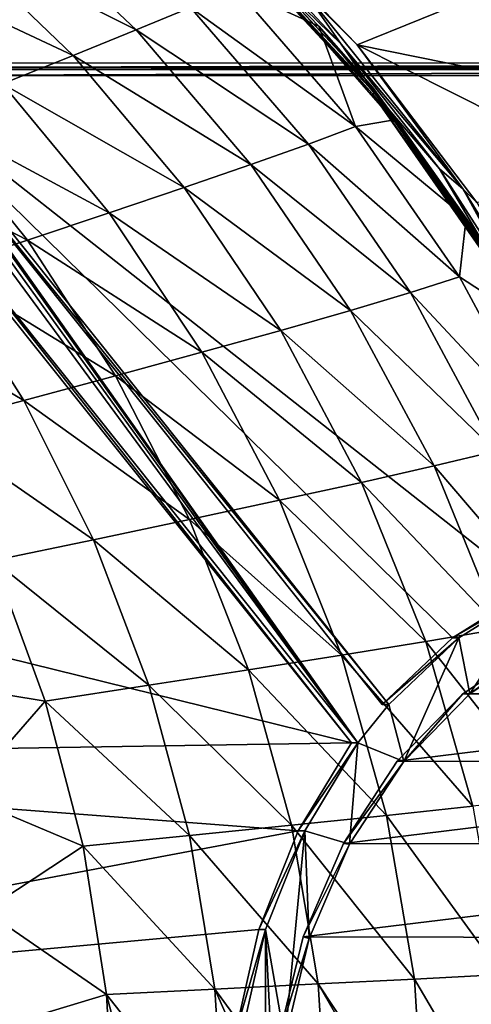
# Model space of a CAD drawing. Header units: metres. Extents: x -237 to 25, y -25 to 25.
# Tile 90 of 165: x -206.66 to -202.5, y 1.29 to 10.36. Entities that reach past the tile are written whole.
import ezdxf

# ---------------------------------------------------------------- set-up
doc = ezdxf.new("R2010")
doc.units = ezdxf.units.M
doc.layers.add('solid_10481232', color=7, linetype='CONTINUOUS')

msp = doc.modelspace()

# ---------------------------------------------------------------- linework, layer by layer
at = {"layer": 'solid_10481232'}
for points in [[(-210.357071, 9.959951, 198.155289), (-190.371872, 9.965597, 213.21521), (-209.058105, 11.714384, 199.134094)], [(-209.058105, 11.714384, 199.134094), (-190.371872, 9.965597, 213.21521), (-191.671097, 11.718894, 212.236145)], [(-207.315857, 11.133309, 84.77829), (-206.774002, 11.385223, 85.60154), (-205.589935, 10.265749, 85.263329)], [(-205.589935, 10.265749, 85.263329), (-206.774002, 11.385223, 85.60154), (-205.087357, 10.472956, 86.145096)], [(-204.816284, 11.43042, 88.734879), (-203.554504, 10.129079, 88.420319), (-204.029617, 10.606462, 88.435982)], [(-202.370132, 10.609976, 95.009003), (-203.554504, 10.129079, 88.420319), (-204.816284, 11.43042, 88.734879)], [(-203.413055, 9.7391, 87.840141), (-204.679291, 11.105092, 88.044403), (-204.830917, 11.265744, 88.193611)], [(-203.413055, 9.7391, 87.840141), (-204.830917, 11.265744, 88.193611), (-204.544891, 10.955865, 88.219719)], [(-203.388962, 9.681953, 88.10289), (-204.819748, 11.197158, 88.368576), (-204.79512, 11.201021, 88.45295)], [(-204.544891, 10.955865, 88.219719), (-204.819748, 11.197158, 88.368576), (-203.41394, 9.678731, 88.018593)], [(-203.388962, 9.681953, 88.10289), (-203.41394, 9.678731, 88.018593), (-204.819748, 11.197158, 88.368576)], [(-204.79512, 11.201021, 88.45295), (-204.462845, 10.951959, 88.446571), (-203.700104, 10.136459, 88.256767)], [(-203.388962, 9.681953, 88.10289), (-204.79512, 11.201021, 88.45295), (-203.700104, 10.136459, 88.256767)], [(-207.919266, 10.85322, 84.025024), (-207.315857, 11.133309, 84.77829), (-206.169693, 10.030562, 84.44062)], [(-206.169693, 10.030562, 84.44062), (-207.315857, 11.133309, 84.77829), (-205.589935, 10.265749, 85.263329)], [(-204.669327, 10.649093, 87.067879), (-204.679291, 11.105092, 88.044403), (-203.905609, 10.299689, 87.853477)], [(-203.413055, 9.7391, 87.840141), (-203.905609, 10.299689, 87.853477), (-204.679291, 11.105092, 88.044403)], [(-203.084122, 9.278742, 87.855934), (-204.544891, 10.955865, 88.219719), (-203.41394, 9.678731, 88.018593)], [(-203.413055, 9.7391, 87.840141), (-204.544891, 10.955865, 88.219719), (-203.084122, 9.278742, 87.855934)], [(-204.029617, 10.606462, 88.435982), (-203.700104, 10.136459, 88.256767), (-204.462845, 10.951959, 88.446571)], [(-206.818909, 9.770596, 83.694466), (-207.919266, 10.85322, 84.025024), (-206.169693, 10.030562, 84.44062)], [(-205.087357, 10.472956, 86.145096), (-204.669327, 10.649093, 87.067879), (-203.568008, 9.377657, 86.776535)], [(-203.568008, 9.377657, 86.776535), (-204.669327, 10.649093, 87.067879), (-203.905609, 10.299689, 87.853477)], [(-204.029617, 10.606462, 88.435982), (-202.577667, 8.797952, 88.07402), (-203.700104, 10.136459, 88.256767)], [(-203.554504, 10.129079, 88.420319), (-202.577667, 8.797952, 88.07402), (-204.029617, 10.606462, 88.435982)], [(-202.370132, 10.609976, 95.009003), (-201.61171, 9.734982, 94.819855), (-203.554504, 10.129079, 88.420319)], [(-205.589935, 10.265749, 85.263329), (-205.087357, 10.472956, 86.145096), (-204.003586, 9.215101, 85.845642)], [(-204.003586, 9.215101, 85.845642), (-205.087357, 10.472956, 86.145096), (-203.568008, 9.377657, 86.776535)], [(-206.169693, 10.030562, 84.44062), (-205.589935, 10.265749, 85.263329), (-204.532211, 9.026457, 84.959648)], [(-204.532211, 9.026457, 84.959648), (-205.589935, 10.265749, 85.263329), (-204.003586, 9.215101, 85.845642)], [(-203.568008, 9.377657, 86.776535), (-203.905609, 10.299689, 87.853477), (-203.195221, 9.440891, 87.678925)], [(-203.413055, 9.7391, 87.840141), (-203.195221, 9.440891, 87.678925), (-203.905609, 10.299689, 87.853477)], [(-203.388962, 9.681953, 88.10289), (-203.700104, 10.136459, 88.256767), (-202.795212, 8.9849, 88.031296)], [(-202.577667, 8.797952, 88.07402), (-202.795212, 8.9849, 88.031296), (-203.700104, 10.136459, 88.256767)], [(-203.554504, 10.129079, 88.420319), (-202.450943, 8.676142, 88.14521), (-202.577667, 8.797952, 88.07402)], [(-200.920349, 8.802097, 94.647438), (-202.450943, 8.676142, 88.14521), (-203.554504, 10.129079, 88.420319)], [(-201.61171, 9.734982, 94.819855), (-200.920349, 8.802097, 94.647438), (-203.554504, 10.129079, 88.420319)], [(-206.818909, 9.770596, 83.694466), (-206.169693, 10.030562, 84.44062), (-205.145905, 8.814116, 84.137611)], [(-205.145905, 8.814116, 84.137611), (-206.169693, 10.030562, 84.44062), (-204.532211, 9.026457, 84.959648)], [(-208.09343, 9.920328, 199.861053), (-190.371872, 9.965597, 213.21521), (-210.357071, 9.959951, 198.155289)], [(-208.11026, 9.900972, 199.72316), (-208.174423, 9.49355, 199.674805), (-203.546463, 3.698669, 203.162308)], [(-208.11026, 9.900972, 199.72316), (-203.546463, 3.698669, 203.162308), (-208.033249, 9.920327, 199.781189)], [(-208.09343, 9.920328, 199.861053), (-192.631927, 9.920328, 211.512131), (-190.371872, 9.965597, 213.21521)], [(-208.09343, 9.920328, 199.861053), (-208.017029, 9.901272, 199.918625), (-192.631927, 9.920328, 211.512131)], [(-208.033249, 9.920327, 199.781189), (-203.546463, 3.698669, 203.162308), (-207.956848, 9.901271, 199.83876)], [(-208.017029, 9.901272, 199.918625), (-192.708328, 9.901272, 211.454559), (-192.631927, 9.920328, 211.512131)], [(-208.017029, 9.901272, 199.918625), (-207.952255, 9.847105, 199.967438), (-192.708328, 9.901272, 211.454559)], [(-207.956848, 9.901271, 199.83876), (-203.546463, 3.698669, 203.162308), (-207.892075, 9.847104, 199.887573)], [(-207.952255, 9.847105, 199.967438), (-192.773102, 9.847105, 211.405746), (-192.708328, 9.901272, 211.454559)], [(-207.952255, 9.847105, 199.967438), (-201.950943, 5.118191, 204.489822), (-192.773102, 9.847105, 211.405746)], [(-207.952255, 9.847105, 199.967438), (-202.677292, 4.664797, 203.942474), (-201.950943, 5.118191, 204.489822)], [(-207.952255, 9.847105, 199.967438), (-203.324295, 4.052224, 203.454941), (-202.677292, 4.664797, 203.942474)], [(-203.264114, 4.052223, 203.375076), (-203.324295, 4.052224, 203.454941), (-207.952255, 9.847105, 199.967438)], [(-203.264114, 4.052223, 203.375076), (-207.952255, 9.847105, 199.967438), (-207.892075, 9.847104, 199.887573)], [(-203.264114, 4.052223, 203.375076), (-207.892075, 9.847104, 199.887573), (-203.546463, 3.698669, 203.162308)], [(-207.525192, 9.490645, 83.033875), (-206.818909, 9.770596, 83.694466), (-205.836319, 8.580567, 83.398003)], [(-205.836319, 8.580567, 83.398003), (-206.818909, 9.770596, 83.694466), (-205.145905, 8.814116, 84.137611)], [(-202.215256, 8.023713, 87.541542), (-203.195221, 9.440891, 87.678925), (-203.413055, 9.7391, 87.840141)], [(-202.215256, 8.023713, 87.541542), (-203.413055, 9.7391, 87.840141), (-203.084122, 9.278742, 87.855934)], [(-202.200684, 7.976573, 87.806572), (-203.41394, 9.678731, 88.018593), (-203.388962, 9.681953, 88.10289)], [(-203.084122, 9.278742, 87.855934), (-203.41394, 9.678731, 88.018593), (-202.226089, 7.973915, 87.722389)], [(-202.200684, 7.976573, 87.806572), (-202.226089, 7.973915, 87.722389), (-203.41394, 9.678731, 88.018593)], [(-202.200684, 7.976573, 87.806572), (-203.388962, 9.681953, 88.10289), (-202.795212, 8.9849, 88.031296)], [(-203.606659, 3.698671, 203.242172), (-208.234619, 9.493552, 199.754669), (-212.258316, 5.833385, 196.722641)], [(-208.272552, 9.196738, 82.461334), (-207.525192, 9.490645, 83.033875), (-206.589981, 8.329756, 82.750725)], [(-208.174423, 9.49355, 199.674805), (-208.234619, 9.493552, 199.754669), (-203.606659, 3.698671, 203.242172)], [(-208.174423, 9.49355, 199.674805), (-203.606659, 3.698671, 203.242172), (-203.546463, 3.698669, 203.162308)], [(-206.589981, 8.329756, 82.750725), (-207.525192, 9.490645, 83.033875), (-205.836319, 8.580567, 83.398003)], [(-203.568008, 9.377657, 86.776535), (-203.195221, 9.440891, 87.678925), (-202.549881, 8.5313, 87.521072)], [(-202.215256, 8.023713, 87.541542), (-202.549881, 8.5313, 87.521072), (-203.195221, 9.440891, 87.678925)], [(-204.003586, 9.215101, 85.845642), (-203.568008, 9.377657, 86.776535), (-202.613403, 7.990714, 86.522491)], [(-202.613403, 7.990714, 86.522491), (-203.568008, 9.377657, 86.776535), (-202.549881, 8.5313, 87.521072)], [(-202.080704, 7.753855, 87.60569), (-203.084122, 9.278742, 87.855934), (-202.226089, 7.973915, 87.722389)], [(-202.215256, 8.023713, 87.541542), (-203.084122, 9.278742, 87.855934), (-202.080704, 7.753855, 87.60569)], [(-207.389404, 8.066738, 82.199043), (-208.272552, 9.196738, 82.461334), (-206.589981, 8.329756, 82.750725)], [(-204.532211, 9.026457, 84.959648), (-204.003586, 9.215101, 85.845642), (-203.063751, 7.846842, 85.58416)], [(-203.063751, 7.846842, 85.58416), (-204.003586, 9.215101, 85.845642), (-202.613403, 7.990714, 86.522491)], [(-205.145905, 8.814116, 84.137611), (-204.532211, 9.026457, 84.959648), (-203.614594, 7.681981, 84.694572)], [(-203.614594, 7.681981, 84.694572), (-204.532211, 9.026457, 84.959648), (-203.063751, 7.846842, 85.58416)], [(-202.200684, 7.976573, 87.806572), (-202.795212, 8.9849, 88.031296), (-202.019958, 7.77645, 87.837975)], [(-202.577667, 8.797952, 88.07402), (-202.019958, 7.77645, 87.837975), (-202.795212, 8.9849, 88.031296)], [(-205.836319, 8.580567, 83.398003), (-205.145905, 8.814116, 84.137611), (-204.257431, 7.497819, 83.873398)], [(-204.257431, 7.497819, 83.873398), (-205.145905, 8.814116, 84.137611), (-203.614594, 7.681981, 84.694572)], [(-202.577667, 8.797952, 88.07402), (-201.41188, 6.781289, 87.783409), (-202.019958, 7.77645, 87.837975)], [(-201.52359, 7.09333, 87.91404), (-201.41188, 6.781289, 87.783409), (-202.577667, 8.797952, 88.07402)], [(-202.450943, 8.676142, 88.14521), (-201.52359, 7.09333, 87.91404), (-202.577667, 8.797952, 88.07402)], [(-206.589981, 8.329756, 82.750725), (-205.836319, 8.580567, 83.398003), (-204.983459, 7.296134, 83.139748)], [(-204.983459, 7.296134, 83.139748), (-205.836319, 8.580567, 83.398003), (-204.257431, 7.497819, 83.873398)], [(-202.613403, 7.990714, 86.522491), (-202.549881, 8.5313, 87.521072), (-201.968353, 7.570333, 87.379433)], [(-202.215256, 8.023713, 87.541542), (-201.968353, 7.570333, 87.379433), (-202.549881, 8.5313, 87.521072)], [(-207.389404, 8.066738, 82.199043), (-206.589981, 8.329756, 82.750725), (-205.778305, 7.079967, 82.504234)], [(-205.778305, 7.079967, 82.504234), (-206.589981, 8.329756, 82.750725), (-204.983459, 7.296134, 83.139748)], [(-206.623444, 6.853335, 81.970932), (-208.217041, 7.796603, 81.746056), (-207.389404, 8.066738, 82.199043)], [(-206.623444, 6.853335, 81.970932), (-207.389404, 8.066738, 82.199043), (-205.778305, 7.079967, 82.504234)], [(-203.063751, 7.846842, 85.58416), (-202.613403, 7.990714, 86.522491), (-201.814545, 6.50725, 86.308128)], [(-201.814545, 6.50725, 86.308128), (-202.613403, 7.990714, 86.522491), (-201.968353, 7.570333, 87.379433)], [(-203.614594, 7.681981, 84.694572), (-203.063751, 7.846842, 85.58416), (-202.277023, 6.3864, 85.363312)], [(-202.277023, 6.3864, 85.363312), (-203.063751, 7.846842, 85.58416), (-201.814545, 6.50725, 86.308128)], [(-206.623444, 6.853335, 81.970932), (-207.500183, 6.620282, 81.54377), (-208.217041, 7.796603, 81.746056)], [(-204.257431, 7.497819, 83.873398), (-203.614594, 7.681981, 84.694572), (-202.846161, 6.249599, 84.471046)], [(-202.846161, 6.249599, 84.471046), (-203.614594, 7.681981, 84.694572), (-202.277023, 6.3864, 85.363312)], [(-204.983459, 7.296134, 83.139748), (-204.257431, 7.497819, 83.873398), (-203.513138, 6.097888, 83.651161)], [(-203.513138, 6.097888, 83.651161), (-204.257431, 7.497819, 83.873398), (-202.846161, 6.249599, 84.471046)], [(-205.778305, 7.079967, 82.504234), (-204.983459, 7.296134, 83.139748), (-204.268707, 5.932373, 82.922958)], [(-204.268707, 5.932373, 82.922958), (-204.983459, 7.296134, 83.139748), (-203.513138, 6.097888, 83.651161)], [(-206.623444, 6.853335, 81.970932), (-205.778305, 7.079967, 82.504234), (-205.098022, 5.755215, 82.297585)], [(-205.098022, 5.755215, 82.297585), (-205.778305, 7.079967, 82.504234), (-204.268707, 5.932373, 82.922958)], [(-205.981888, 5.56938, 81.779922), (-207.500183, 6.620282, 81.54377), (-206.623444, 6.853335, 81.970932)], [(-205.981888, 5.56938, 81.779922), (-206.623444, 6.853335, 81.970932), (-205.098022, 5.755215, 82.297585)], [(-205.981888, 5.56938, 81.779922), (-206.901001, 5.377853, 81.374695), (-207.500183, 6.620282, 81.54377)], [(-202.846161, 6.249599, 84.471046), (-202.277023, 6.3864, 85.363312), (-201.651398, 4.852637, 85.185471)], [(-203.513138, 6.097888, 83.651161), (-202.846161, 6.249599, 84.471046), (-202.234955, 4.747201, 84.29174)], [(-202.234955, 4.747201, 84.29174), (-202.846161, 6.249599, 84.471046), (-201.651398, 4.852637, 85.185471)], [(-204.268707, 5.932373, 82.922958), (-203.513138, 6.097888, 83.651161), (-202.920822, 4.631109, 83.473816)], [(-202.920822, 4.631109, 83.473816), (-203.513138, 6.097888, 83.651161), (-202.234955, 4.747201, 84.29174)], [(-205.098022, 5.755215, 82.297585), (-204.268707, 5.932373, 82.922958), (-203.699524, 4.504905, 82.750671)], [(-203.699524, 4.504905, 82.750671), (-204.268707, 5.932373, 82.922958), (-202.920822, 4.631109, 83.473816)], [(-203.606659, 3.698671, 203.242172), (-212.258316, 5.833385, 196.722641), (-212.820435, 3.551047, 196.299088)], [(-205.981888, 5.56938, 81.779922), (-205.098022, 5.755215, 82.297585), (-204.556046, 4.36994, 82.133743)], [(-204.556046, 4.36994, 82.133743), (-205.098022, 5.755215, 82.297585), (-203.699524, 4.504905, 82.750671)], [(-205.471115, 4.228186, 81.6287), (-206.901001, 5.377853, 81.374695), (-205.981888, 5.56938, 81.779922)], [(-205.471115, 4.228186, 81.6287), (-205.981888, 5.56938, 81.779922), (-204.556046, 4.36994, 82.133743)], [(-206.901001, 5.377853, 81.374695), (-206.425354, 4.081631, 81.241043), (-207.469315, 4.254809, 81.007233)], [(-205.471115, 4.228186, 81.6287), (-206.425354, 4.081631, 81.241043), (-206.901001, 5.377853, 81.374695)], [(-201.890762, 5.11819, 204.409958), (-201.950943, 5.118191, 204.489822), (-202.677292, 4.664797, 203.942474)], [(-202.617111, 4.664795, 203.86261), (-201.890762, 5.11819, 204.409958), (-202.677292, 4.664797, 203.942474)], [(-202.518173, 4.150217, 203.93718), (-201.890762, 5.11819, 204.409958), (-202.617111, 4.664795, 203.86261)], [(-202.518173, 4.150217, 203.93718), (-201.829636, 4.610166, 204.456024), (-201.890762, 5.11819, 204.409958)], [(-202.920822, 4.631109, 83.473816), (-202.234955, 4.747201, 84.29174), (-201.789246, 3.192448, 84.159386)], [(-203.699524, 4.504905, 82.750671), (-202.920822, 4.631109, 83.473816), (-202.488281, 3.114188, 83.344254)], [(-202.617111, 4.664795, 203.86261), (-202.677292, 4.664797, 203.942474), (-203.324295, 4.052224, 203.454941)], [(-202.617111, 4.664795, 203.86261), (-203.324295, 4.052224, 203.454941), (-203.264114, 4.052223, 203.375076)], [(-203.125595, 3.526586, 203.479462), (-202.617111, 4.664795, 203.86261), (-203.264114, 4.052223, 203.375076)], [(-203.125595, 3.526586, 203.479462), (-202.518173, 4.150217, 203.93718), (-202.617111, 4.664795, 203.86261)], [(-202.488281, 3.114188, 83.344254), (-202.920822, 4.631109, 83.473816), (-201.789246, 3.192448, 84.159386)], [(-202.581131, 4.147882, 204.014954), (-201.894913, 4.607534, 204.532043), (-202.518173, 4.150217, 203.93718)], [(-198.147079, 4.150218, 207.356247), (-201.894913, 4.607534, 204.532043), (-202.581131, 4.147882, 204.014954)], [(-201.894913, 4.607534, 204.532043), (-201.829636, 4.610166, 204.456024), (-202.518173, 4.150217, 203.93718)], [(-204.556046, 4.36994, 82.133743), (-203.699524, 4.504905, 82.750671), (-203.28299, 3.029405, 82.625809)], [(-203.28299, 3.029405, 82.625809), (-203.699524, 4.504905, 82.750671), (-202.488281, 3.114188, 83.344254)], [(-205.471115, 4.228186, 81.6287), (-204.556046, 4.36994, 82.133743), (-204.158676, 2.93878, 82.015518)], [(-204.158676, 2.93878, 82.015518), (-204.556046, 4.36994, 82.133743), (-203.28299, 3.029405, 82.625809)], [(-206.425354, 4.081631, 81.241043), (-207.185913, 3.211976, 80.931519), (-207.469315, 4.254809, 81.007233)], [(-205.096588, 2.843414, 81.519745), (-206.425354, 4.081631, 81.241043), (-205.471115, 4.228186, 81.6287)], [(-205.096588, 2.843414, 81.519745), (-205.471115, 4.228186, 81.6287), (-204.158676, 2.93878, 82.015518)], [(-198.147079, 4.150218, 207.356247), (-202.581131, 4.147882, 204.014954), (-203.184982, 3.527578, 203.559921)], [(-197.539658, 3.526587, 207.81398), (-198.147079, 4.150218, 207.356247), (-203.184982, 3.527578, 203.559921)], [(-203.184982, 3.527578, 203.559921), (-202.581131, 4.147882, 204.014954), (-203.125595, 3.526586, 203.479462)], [(-202.581131, 4.147882, 204.014954), (-202.518173, 4.150217, 203.93718), (-203.125595, 3.526586, 203.479462)], [(-206.425354, 4.081631, 81.241043), (-206.077927, 2.744418, 81.144722), (-207.185913, 3.211976, 80.931519)], [(-205.096588, 2.843414, 81.519745), (-206.077927, 2.744418, 81.144722), (-206.425354, 4.081631, 81.241043)], [(-203.125595, 3.526586, 203.479462), (-203.264114, 4.052223, 203.375076), (-203.546463, 3.698669, 203.162308)], [(-204.096924, 2.886455, 202.872726), (-203.606659, 3.698671, 203.242172), (-212.820435, 3.551047, 196.299088)], [(-203.546463, 3.698669, 203.162308), (-203.606659, 3.698671, 203.242172), (-204.096924, 2.886455, 202.872726)], [(-204.036743, 2.886454, 202.792862), (-203.546463, 3.698669, 203.162308), (-204.096924, 2.886455, 202.872726)], [(-203.624969, 2.764008, 203.103165), (-203.546463, 3.698669, 203.162308), (-204.036743, 2.886454, 202.792862)], [(-203.624969, 2.764008, 203.103165), (-203.125595, 3.526586, 203.479462), (-203.546463, 3.698669, 203.162308)], [(-204.096924, 2.886455, 202.872726), (-212.820435, 3.551047, 196.299088), (-213.10495, 1.188847, 196.084717)], [(-203.681366, 2.771115, 203.185883), (-203.184982, 3.527578, 203.559921), (-203.125595, 3.526586, 203.479462)], [(-197.539658, 3.526587, 207.81398), (-203.184982, 3.527578, 203.559921), (-203.681366, 2.771115, 203.185883)], [(-197.040298, 2.764009, 208.190277), (-197.539658, 3.526587, 207.81398), (-203.681366, 2.771115, 203.185883)], [(-203.681366, 2.771115, 203.185883), (-203.125595, 3.526586, 203.479462), (-203.624969, 2.764008, 203.103165)], [(-206.077927, 2.744418, 81.144722), (-206.982727, 2.151083, 80.877396), (-207.185913, 3.211976, 80.931519)], [(-203.28299, 3.029405, 82.625809), (-202.488281, 3.114188, 83.344254), (-202.223068, 1.563917, 83.265289)], [(-204.158676, 2.93878, 82.015518), (-203.28299, 3.029405, 82.625809), (-203.025925, 1.521667, 82.551216)], [(-203.025925, 1.521667, 82.551216), (-203.28299, 3.029405, 82.625809), (-202.223068, 1.563917, 83.265289)], [(-205.096588, 2.843414, 81.519745), (-204.158676, 2.93878, 82.015518), (-203.911774, 1.476522, 81.945595)], [(-203.911774, 1.476522, 81.945595), (-204.158676, 2.93878, 82.015518), (-203.025925, 1.521667, 82.551216)], [(-204.458801, 1.976449, 202.600052), (-204.096924, 2.886455, 202.872726), (-213.10495, 1.188847, 196.084717)], [(-204.86322, 1.428899, 81.455383), (-206.077927, 2.744418, 81.144722), (-205.096588, 2.843414, 81.519745)], [(-204.86322, 1.428899, 81.455383), (-205.096588, 2.843414, 81.519745), (-203.911774, 1.476522, 81.945595)], [(-204.036743, 2.886454, 202.792862), (-204.096924, 2.886455, 202.872726), (-204.458801, 1.976449, 202.600052)], [(-204.398605, 1.976448, 202.520187), (-204.036743, 2.886454, 202.792862), (-204.458801, 1.976449, 202.600052)], [(-204.220764, 0.954446, 202.654236), (-204.036743, 2.886454, 202.792862), (-204.398605, 1.976448, 202.520187)], [(-204.220764, 0.954446, 202.654236), (-203.994629, 1.894921, 202.824615), (-204.036743, 2.886454, 202.792862)], [(-203.994629, 1.894921, 202.824615), (-203.624969, 2.764008, 203.103165), (-204.036743, 2.886454, 202.792862)], [(-206.077927, 2.744418, 81.144722), (-205.862732, 1.379223, 81.087471), (-206.982727, 2.151083, 80.877396)], [(-204.86322, 1.428899, 81.455383), (-205.862732, 1.379223, 81.087471), (-206.077927, 2.744418, 81.144722)], [(-204.050125, 1.909101, 202.908005), (-203.681366, 2.771115, 203.185883), (-203.624969, 2.764008, 203.103165)], [(-197.040298, 2.764009, 208.190277), (-203.681366, 2.771115, 203.185883), (-204.050125, 1.909101, 202.908005)], [(-196.670654, 1.894922, 208.468842), (-197.040298, 2.764009, 208.190277), (-204.050125, 1.909101, 202.908005)], [(-204.050125, 1.909101, 202.908005), (-203.624969, 2.764008, 203.103165), (-203.994629, 1.894921, 202.824615)], [(-205.862732, 1.379223, 81.087471), (-206.860428, 1.07817, 80.844963), (-206.982727, 2.151083, 80.877396)], [(-204.680557, 0.999993, 202.432953), (-204.458801, 1.976449, 202.600052), (-213.10495, 1.188847, 196.084717)], [(-204.398605, 1.976448, 202.520187), (-204.458801, 1.976449, 202.600052), (-204.680557, 0.999993, 202.432953)], [(-204.620377, 0.999992, 202.353088), (-204.398605, 1.976448, 202.520187), (-204.680557, 0.999993, 202.432953)], [(-204.398636, -1.995691, 202.520233), (-204.398605, 1.976448, 202.520187), (-204.620377, 0.999992, 202.353088)], [(-204.295731, -0.020368, 202.597748), (-204.398605, 1.976448, 202.520187), (-204.398636, -1.995691, 202.520233)], [(-204.295731, -0.020368, 202.597748), (-204.220764, 0.954446, 202.654236), (-204.398605, 1.976448, 202.520187)], [(-204.277847, 0.974013, 202.73642), (-204.050125, 1.909101, 202.908005), (-203.994629, 1.894921, 202.824615)], [(-196.670654, 1.894922, 208.468842), (-204.050125, 1.909101, 202.908005), (-204.277847, 0.974013, 202.73642)], [(-196.444534, 0.954447, 208.639252), (-196.670654, 1.894922, 208.468842), (-204.277847, 0.974013, 202.73642)], [(-204.277847, 0.974013, 202.73642), (-203.994629, 1.894921, 202.824615), (-204.220764, 0.954446, 202.654236)], [(-203.025925, 1.521667, 82.551216), (-202.223068, 1.563917, 83.265289), (-202.131958, -0.002481, 83.239548)], [(-204.86322, 1.428899, 81.455383), (-203.911774, 1.476522, 81.945595), (-203.820862, -0.001656, 81.925941)], [(-203.911774, 1.476522, 81.945595), (-203.025925, 1.521667, 82.551216), (-202.934128, -0.002103, 82.529495)], [(-203.911774, 1.476522, 81.945595), (-202.934128, -0.002103, 82.529495), (-203.05983, -0.002041, 82.433678)], [(-203.820862, -0.001656, 81.925941), (-203.911774, 1.476522, 81.945595), (-203.05983, -0.002041, 82.433678)], [(-203.025925, 1.521667, 82.551216), (-202.131958, -0.002481, 83.239548), (-202.934128, -0.002103, 82.529495)], [(-205.862732, 1.379223, 81.087471), (-205.783722, -0.000595, 81.07029), (-206.860428, 1.07817, 80.844963)], [(-204.776016, -0.001151, 81.437057), (-205.862732, 1.379223, 81.087471), (-204.86322, 1.428899, 81.455383)], [(-205.499176, -0.000754, 81.159592), (-205.783722, -0.000595, 81.07029), (-205.862732, 1.379223, 81.087471)], [(-205.499176, -0.000754, 81.159592), (-205.862732, 1.379223, 81.087471), (-204.776016, -0.001151, 81.437057)], [(-204.86322, 1.428899, 81.455383), (-203.820862, -0.001656, 81.925941), (-204.23288, -0.001441, 81.696663)], [(-204.776016, -0.001151, 81.437057), (-204.86322, 1.428899, 81.455383), (-204.23288, -0.001441, 81.696663)]]:
    msp.add_3dface(points, dxfattribs=at)

doc.saveas('drawing.dxf')
